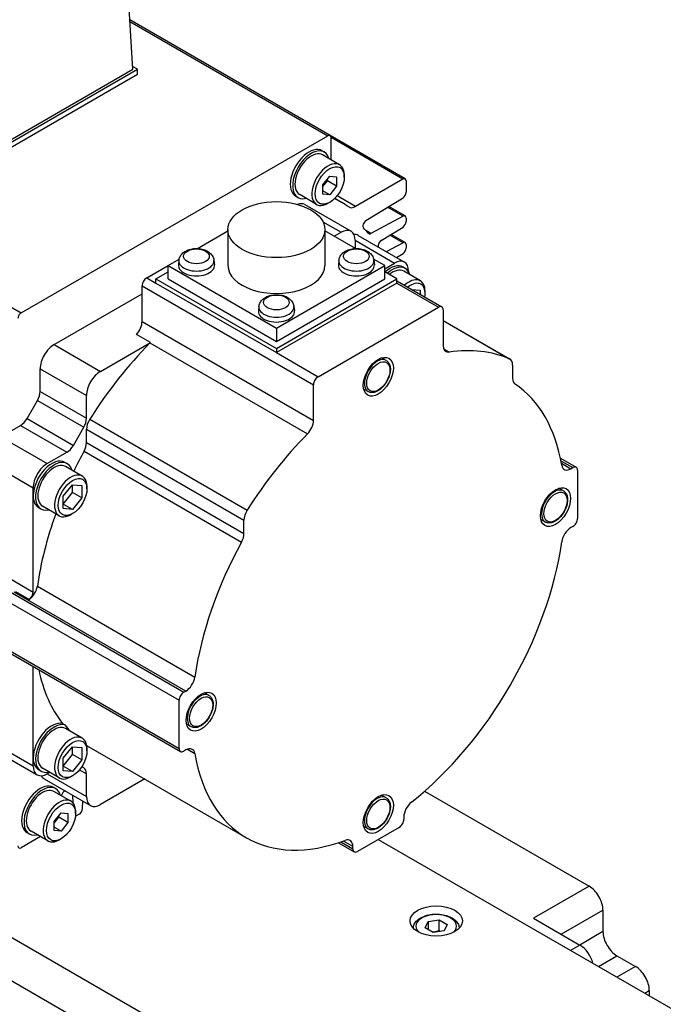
# Model space of a CAD drawing. Extents: x 46595 to 48279, y -9647 to -8459.
# Tile 15 of 24: x 47787 to 47836, y -8688 to -8613. Entities that reach past the tile are written whole.
import ezdxf

# ---------------------------------------------------------------- set-up
doc = ezdxf.new("R2010")
doc.units = 0
doc.header["$LTSCALE"] = 25.4
doc.layers.get('0').update_dxf_attribs({"linetype": 'CONTINUOUS'})

msp = doc.modelspace()

# ---------------------------------------------------------------- linework, layer by layer
for p, q in [((47795.7663762, -8616.7698333), (47794.9625704, -8603.4803923)), ((47733.6819085, -8604.4410191), (47787.2452472, -8635.3658271)), ((47810.8254219, -8621.8350089), (47795.5389248, -8613.0093456)), ((47795.5462993, -8613.1312687), (47810.6514657, -8621.8522406)), ((47779.1493668, -8626.5677922), (47796.1199296, -8616.7698333)), ((47779.1493668, -8626.3636681), (47795.7663762, -8616.7698333)), ((47796.1199296, -8616.7698333), (47795.7535831, -8616.558323)), ((47796.1199296, -8617.1780815), (47796.1199296, -8616.7698333)), ((47796.1199296, -8617.1780815), (47779.1493668, -8626.9760405)), ((47787.2452472, -8635.3658271), (47810.6514657, -8621.8522406)), ((47816.5539709, -8625.1423882), (47810.8254219, -8621.8350089)), ((47810.897477, -8623.6891766), (47810.897477, -8621.9942753)), ((47816.3800147, -8625.1596199), (47810.897477, -8621.9942753)), ((47810.3781817, -8623.1006862), (47810.201405, -8622.9986241)), ((47811.5436516, -8624.0622457), (47810.2531817, -8623.3171925)), ((47810.2620652, -8625.6018664), (47810.7923953, -8624.9421268)), ((47810.2620652, -8625.7281789), (47810.6156186, -8625.2883525)), ((47810.6156186, -8625.2883525), (47810.6156186, -8625.16204)), ((47811.3227254, -8625.6966007), (47810.6156186, -8625.2883525)), ((47810.7923953, -8624.9421268), (47811.3227254, -8624.989494)), ((47811.3227254, -8624.989494), (47811.3227254, -8625.6966007)), ((47811.9060885, -8625.0062425), (47811.9060885, -8624.8633556)), ((47816.3800147, -8625.1596199), (47812.7619224, -8627.2485264)), ((47816.626026, -8625.3016546), (47816.626026, -8626.1636095)), ((47810.2620652, -8626.3089732), (47810.2620652, -8625.6018664)), ((47810.7923953, -8626.3563404), (47810.2620652, -8626.0501541)), ((47811.3227254, -8625.6966007), (47810.7923953, -8626.3563404)), ((47808.3781817, -8626.5647878), (47808.201405, -8626.4627257)), ((47809.7936516, -8627.0933346), (47808.5031817, -8626.3482814)), ((47810.7923953, -8626.3563404), (47810.2620652, -8626.3089732)), ((47811.6968654, -8626.9403831), (47811.1730738, -8626.637972)), ((47812.7619224, -8627.2485264), (47811.3539081, -8626.4356089)), ((47813.5616847, -8628.3306939), (47816.3886003, -8626.5845836)), ((47808.8907449, -8627.1058714), (47812.4262788, -8629.1471129)), ((47810.7923953, -8626.9352157), (47810.6686516, -8627.0066591)), ((47816.3886003, -8627.9857831), (47815.2160716, -8627.3088233)), ((47816.5539709, -8627.9733353), (47815.3063832, -8627.2530402)), ((47816.3886003, -8627.9857831), (47813.9280132, -8629.3071854)), ((47816.626026, -8628.1326017), (47816.626026, -8628.3955832)), ((47803.0265313, -8629.017282), (47803.0265313, -8631.7525455)), ((47810.2751283, -8628.4124515), (47811.6762788, -8629.2214061)), ((47810.4265313, -8629.017282), (47810.4265313, -8631.7525455)), ((47814.7336531, -8629.8387741), (47816.3886003, -8628.8165573)), ((47800.6945219, -8630.4586228), (47803.0265313, -8629.1122365)), ((47812.7585407, -8630.4586228), (47810.4265313, -8629.1122365)), ((47811.1459487, -8629.5275923), (47811.6762788, -8629.2214061)), ((47812.736939, -8629.8337785), (47815.7421428, -8631.5688338)), ((47812.736939, -8629.8337785), (47812.736939, -8630.446151)), ((47812.9566089, -8629.4532991), (47816.4921428, -8631.4945405)), ((47813.9280132, -8629.3071854), (47813.5570743, -8629.0930238)), ((47816.3886003, -8630.0148501), (47815.3858646, -8629.4359204)), ((47816.5539709, -8630.0024023), (47815.4761763, -8629.3801373)), ((47816.3886003, -8630.0148501), (47815.1144269, -8630.6991159)), ((47816.626026, -8630.1616687), (47816.626026, -8630.4246503)), ((47798.453382, -8631.7525455), (47799.3057758, -8631.2604157)), ((47814.9996807, -8631.7525455), (47814.1472868, -8631.2604157)), ((47815.8956093, -8631.1501318), (47816.3886003, -8630.8456244)), ((47796.8270364, -8632.6915166), (47798.453382, -8631.7525455)), ((47798.453382, -8632.7731662), (47798.453382, -8631.7525455)), ((47798.453382, -8631.7525455), (47806.7265313, -8636.5290505)), ((47799.2888248, -8631.3588704), (47799.2518335, -8631.7034345)), ((47801.9595748, -8631.3588704), (47801.9965661, -8631.7034345)), ((47806.7265313, -8636.5290505), (47814.9996807, -8631.7525455)), ((47811.4934879, -8631.3588704), (47811.4564965, -8631.7034345)), ((47814.1642378, -8631.3588704), (47814.2012292, -8631.7034345)), ((47814.9996807, -8631.9974945), (47815.7421428, -8631.5688338)), ((47814.9996807, -8632.7731662), (47814.9996807, -8631.7525455)), ((47816.5653661, -8631.9800865), (47816.3885894, -8631.8780244)), ((47796.8270364, -8632.6915166), (47797.5341432, -8633.0997649)), ((47797.5341432, -8632.7731662), (47798.453382, -8632.2424435)), ((47797.5341432, -8633.0997649), (47797.5341432, -8632.7731662)), ((47797.5341432, -8632.7731662), (47806.7265313, -8638.080394)), ((47798.453382, -8632.7731662), (47806.7265313, -8637.5496712)), ((47806.7265313, -8638.080394), (47815.9189195, -8632.7731662)), ((47806.7265313, -8637.5496712), (47814.9996807, -8632.7731662)), ((47815.9189195, -8632.7731662), (47814.9996807, -8632.2424435)), ((47815.9189195, -8633.0997649), (47815.9189195, -8632.7731662)), ((47817.7131583, -8632.9314398), (47816.4403661, -8632.1965928)), ((47816.8028029, -8632.1812062), (47816.8028029, -8632.2071334)), ((47796.473483, -8636.0281898), (47796.473483, -8633.303889)), ((47796.473483, -8633.303889), (47809.5549584, -8640.8564824)), ((47797.5341432, -8633.0997649), (47806.7265313, -8638.4069926)), ((47815.9189195, -8633.0997649), (47806.7265313, -8638.4069926)), ((47815.9189195, -8632.9306629), (47819.3509, -8634.9121178)), ((47815.9189195, -8633.0997649), (47819.1009, -8634.9368822)), ((47789.7559686, -8637.7946202), (47796.473483, -8633.9162615)), ((47817.067257, -8633.5936559), (47817.6866864, -8633.6489811)), ((47817.6866864, -8633.6489811), (47817.6866864, -8633.9512836)), ((47818.0755952, -8633.895849), (47818.0755952, -8633.7325497)), ((47805.3911563, -8634.8820531), (47805.354165, -8635.2266172)), ((47808.0619063, -8634.8820531), (47808.0988976, -8635.2266172)), ((47809.9085118, -8640.24411), (47819.1009, -8634.9368822)), ((47819.4544534, -8635.1410063), (47819.4544534, -8637.8653071)), ((47796.473483, -8636.0281898), (47809.5549584, -8643.5807832)), ((47806.7265313, -8636.5290505), (47806.7265313, -8637.5496712)), ((47819.4544534, -8635.9516399), (47824.5506475, -8638.8939289)), ((47819.4544534, -8635.9546164), (47824.513481, -8638.8754473)), ((47797.1148313, -8637.6284617), (47796.0541712, -8637.0160893)), ((47789.7559686, -8637.7946202), (47793.2915025, -8639.8358617)), ((47793.2915025, -8639.8358617), (47797.1148313, -8637.6284617)), ((47797.0770631, -8637.6682085), (47809.0978784, -8644.6084294)), ((47806.7265313, -8638.080394), (47806.7265313, -8638.4069926)), ((47806.7265313, -8638.4069926), (47809.9085118, -8640.24411)), ((47815.1038176, -8639.002294), (47814.7591932, -8638.803325)), ((47819.5001324, -8638.1276403), (47819.9115334, -8638.3651628)), ((47824.7577542, -8639.351706), (47824.7577542, -8640.3639354)), ((47788.6953084, -8641.3674349), (47788.6953084, -8639.6317375)), ((47788.6953084, -8639.6317375), (47792.2308423, -8641.672979)), ((47809.5549584, -8643.5807832), (47809.5549584, -8640.8564824)), ((47788.6953084, -8641.3674349), (47792.2308423, -8643.4086763)), ((47792.2308423, -8643.4086763), (47792.2308423, -8641.672979)), ((47813.7288176, -8641.3838638), (47813.3841932, -8641.1848949)), ((47787.6932626, -8643.4412331), (47788.4882016, -8642.0643583)), ((47788.4882016, -8642.0643583), (47792.0237355, -8644.1055998)), ((47785.6901046, -8644.8369032), (47787.1932626, -8643.9690545)), ((47787.1932626, -8643.9690545), (47790.7287965, -8646.010296)), ((47787.6932626, -8643.4412331), (47791.2287965, -8645.4824745)), ((47791.2287965, -8645.4824745), (47792.0237355, -8644.1055998)), ((47792.4751155, -8643.4923643), (47804.4959308, -8650.4325853)), ((47785.6901046, -8644.8369032), (47789.2256385, -8646.8781447)), ((47792.2308423, -8644.2506855), (47804.2516576, -8651.1909064)), ((47792.2308423, -8645.2629149), (47792.2308423, -8644.2506855)), ((47792.2308423, -8645.2629149), (47804.2516576, -8652.2031358)), ((47789.2256385, -8646.8781447), (47790.7287965, -8646.010296)), ((47792.0425596, -8645.926383), (47804.0633749, -8652.8666039)), ((47854.6330157, -8722.4040784), (47723.8182612, -8646.8781447)), ((47790.7559686, -8646.8811491), (47790.5791919, -8646.779087)), ((47791.9037608, -8647.8325024), (47790.6309686, -8647.0976555)), ((47828.4072283, -8646.4686399), (47829.6039483, -8647.1595665)), ((47828.446515, -8646.660424), (47829.3539483, -8647.1843309)), ((47828.4831822, -8646.85347), (47829.2050992, -8647.270269)), ((47785.6361239, -8647.2552272), (47788.1649783, -8648.715262)), ((47829.2050992, -8647.270269), (47829.3539483, -8647.1843309)), ((47829.7075017, -8647.388455), (47829.7075017, -8651.0626897)), ((47790.4630753, -8649.3665403), (47791.1701821, -8648.4868874)), ((47791.1701821, -8649.0846044), (47791.1701821, -8648.4868874)), ((47791.1701821, -8648.4868874), (47791.8772889, -8648.5500437)), ((47791.8772889, -8648.5500437), (47791.8772889, -8649.4928527)), ((47788.1649783, -8649.3276344), (47788.1649783, -8648.715262)), ((47788.1649783, -8656.6761036), (47788.1649783, -8649.3276344)), ((47790.4630753, -8649.9642572), (47791.1701821, -8649.0846044)), ((47790.4630753, -8650.3093493), (47790.4630753, -8649.3665403)), ((47791.8772889, -8649.4928527), (47791.1701821, -8649.0846044)), ((47792.2661976, -8648.7969116), (47792.2661976, -8648.6336123)), ((47828.6272347, -8648.9533461), (47828.2826104, -8648.7543771)), ((47791.1701821, -8650.3725055), (47790.4630753, -8649.9642572)), ((47791.8772889, -8649.4928527), (47791.1701821, -8650.3725055)), ((47723.8182612, -8650.144131), (47854.6330157, -8725.6700647)), ((47788.7559686, -8650.3452507), (47788.5791919, -8650.2431886)), ((47790.1537608, -8650.8635913), (47788.8809686, -8650.1287444)), ((47791.1701821, -8650.3725055), (47790.4630753, -8650.3093493)), ((47791.1701821, -8650.6952662), (47791.0287608, -8650.7769158)), ((47804.2516576, -8652.2031358), (47804.2516576, -8651.1909064)), ((47827.2522347, -8651.3349159), (47826.9076104, -8651.135947)), ((47829.3539483, -8651.6750621), (47829.2050992, -8651.7610002)), ((47784.6294444, -8654.6348622), (47788.1649783, -8656.6761036)), ((47784.0991143, -8655.3492967), (47799.6554635, -8664.3307591)), ((47783.7455609, -8655.9616691), (47799.3019101, -8664.9431315)), ((47799.8043126, -8664.244821), (47786.7228372, -8656.6922276)), ((47786.8176679, -8656.6301011), (47787.878328, -8657.2424736)), ((47788.479374, -8656.2312792), (47800.5001892, -8663.1715001)), ((47783.7455609, -8659.6359038), (47799.3019101, -8668.6173661)), ((47783.8491143, -8659.8647923), (47799.4054635, -8668.8462547)), ((47788.1649783, -8669.3318006), (47788.1649783, -8662.3565575)), ((47799.6554635, -8664.3307591), (47799.8043126, -8664.244821)), ((47801.5804004, -8664.5688432), (47801.235776, -8664.3698742)), ((47799.3019101, -8668.6173661), (47799.3019101, -8664.9431315)), ((47790.394012, -8666.7101674), (47790.5707887, -8666.8122295)), ((47791.9037608, -8667.8366686), (47790.6309686, -8667.1018217)), ((47800.2054004, -8666.950413), (47799.860776, -8666.7514441)), ((47784.6294444, -8667.9029316), (47788.1649783, -8669.9441731)), ((47784.9401046, -8668.5895973), (47788.4756385, -8670.6308388)), ((47790.4630753, -8669.3707065), (47791.1701821, -8668.4910537)), ((47791.1701821, -8669.0887707), (47791.1701821, -8668.4910537)), ((47791.1701821, -8668.4910537), (47791.8772889, -8668.5542099)), ((47791.8772889, -8668.5542099), (47791.8772889, -8669.497019)), ((47792.2661976, -8668.8010779), (47792.2661976, -8668.6377786)), ((47792.4213906, -8668.4914509), (47804.4422059, -8675.4316718)), ((47799.8043126, -8668.7355522), (47799.6554635, -8668.8214903)), ((47799.9298345, -8668.6760496), (47800.5001892, -8669.005344)), ((47788.1649783, -8669.9441731), (47788.1649783, -8669.3318006)), ((47790.4630753, -8669.9684235), (47791.1701821, -8669.0887707)), ((47790.4630753, -8670.3135155), (47790.4630753, -8669.3707065)), ((47791.8772889, -8669.497019), (47791.1701821, -8669.0887707)), ((47791.8772889, -8669.497019), (47791.1701821, -8670.3766718)), ((47788.7559686, -8670.3494169), (47788.5791919, -8670.2473549)), ((47790.1537608, -8670.8677575), (47788.8809686, -8670.1329106)), ((47791.1701821, -8670.3766718), (47790.4630753, -8669.9684235)), ((47791.1701821, -8670.3766718), (47790.4630753, -8670.3135155)), ((47791.6924023, -8670.2450349), (47792.2308423, -8670.5559034)), ((47792.0237355, -8670.0981263), (47791.8673713, -8670.0078493)), ((47789.0059686, -8670.937025), (47792.5415025, -8672.9782664)), ((47789.4201821, -8670.4442257), (47789.2256385, -8670.5565455)), ((47789.2256385, -8670.5565455), (47792.2308423, -8672.2916008)), ((47791.1701821, -8670.6994324), (47791.0287608, -8670.7810821)), ((47792.2308423, -8672.2916008), (47792.2308423, -8670.5559034)), ((47796.6778029, -8670.9488917), (47793.2915025, -8672.9039732)), ((47789.8720851, -8671.6822327), (47789.6953084, -8671.5801707)), ((47791.037555, -8672.6437922), (47789.7470851, -8671.8987391)), ((47818.0368569, -8671.8813994), (47830.5913852, -8679.1297596)), ((47790.3230018, -8672.2312448), (47790.3337412, -8672.1909733)), ((47791.1637863, -8672.1828416), (47791.181562, -8672.7603548)), ((47791.9277531, -8673.2130546), (47791.9449687, -8672.6338575)), ((47815.1038176, -8672.3765917), (47814.7591932, -8672.1776228)), ((47789.7559686, -8674.183413), (47790.2862986, -8673.5236734)), ((47789.7559686, -8674.3097254), (47790.109522, -8673.869899)), ((47790.109522, -8673.869899), (47790.109522, -8673.7435866)), ((47790.8166287, -8674.2781473), (47790.109522, -8673.869899)), ((47790.2862986, -8673.5236734), (47790.8166287, -8673.5710405)), ((47790.8166287, -8673.5710405), (47790.8166287, -8674.2781473)), ((47791.3999918, -8673.5877891), (47791.3999918, -8673.4449022)), ((47791.6818916, -8673.6291583), (47791.4541429, -8673.7606491)), ((47816.4492496, -8673.8547798), (47816.4492496, -8674.026656)), ((47789.7559686, -8674.8905197), (47789.7559686, -8674.183413)), ((47790.2862986, -8674.9378869), (47789.7559686, -8674.6317007)), ((47790.2862986, -8674.9378869), (47789.7559686, -8674.8905197)), ((47790.8166287, -8674.2781473), (47790.2862986, -8674.9378869)), ((47816.0956962, -8674.6390284), (47812.9137156, -8676.4761457)), ((47813.7288176, -8674.7581616), (47813.3841932, -8674.5591926)), ((47788.7130753, -8675.3432052), (47787.2452472, -8676.1906562)), ((47787.8720851, -8675.1463344), (47787.6953084, -8675.0442723)), ((47789.287555, -8675.6748811), (47787.9970851, -8674.929828)), ((47790.2862986, -8675.5167622), (47790.162555, -8675.5882057)), ((47814.5047059, -8675.5575871), (47870.931827, -8708.1358007)), ((47811.4669956, -8675.8099835), (47812.6637156, -8676.5009101)), ((47811.6527289, -8675.7481147), (47812.5601623, -8676.2720216)), ((47812.5601623, -8676.1001454), (47811.8382453, -8675.6833465)), ((47812.5601623, -8676.2720216), (47812.5601623, -8676.1001454)), ((47830.5913852, -8679.1297596), (47826.3487445, -8681.5792494)), ((47826.3487445, -8681.5792494), (47829.8842784, -8683.6204908)), ((47828.4700648, -8682.8039942), (47831.6520453, -8680.9668769)), ((47831.6520453, -8680.9668769), (47831.6520453, -8682.5998701)), ((47818.087607, -8682.3210313), (47818.3117509, -8681.8380684)), ((47818.6999794, -8682.6745847), (47818.087607, -8682.3210313)), ((47818.3117509, -8681.8380684), (47819.1482672, -8681.7086589)), ((47818.3117509, -8681.8380684), (47818.3117509, -8682.4504408)), ((47819.1482672, -8682.5251555), (47819.1482672, -8681.7086589)), ((47819.1482672, -8681.7086589), (47819.7606396, -8682.0622123)), ((47819.7606396, -8682.0622123), (47819.5364957, -8682.5451752)), ((47819.5364957, -8682.5451752), (47818.6999794, -8682.6745847)), ((47831.6520453, -8682.5998701), (47829.8842784, -8683.6204908)), ((47829.8842784, -8683.6204908), (47829.1771716, -8684.0287391)), ((47831.298492, -8685.253484), (47832.7127055, -8684.4369874)), ((47832.7127055, -8684.4369874), (47834.1269191, -8685.253484)), ((47834.1269191, -8685.253484), (47832.7127055, -8686.0699806)), ((47834.8340259, -8687.2947254), (47835.1875793, -8687.0906013)), ((47835.1875793, -8687.0906013), (47835.1875793, -8687.4988496))]:
    msp.add_line(p, q)
for centre, major_axis, start_param, end_param in [((47810.6514657, -8622.13631), (0.1739563, 0.3013011), 5.4977871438, 7.0685834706), ((47809.201405, -8624.7306749), (-1, -1.7320508), 3.1415926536, 6.2831853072), ((47809.3781817, -8624.832737), (-1, -1.7320508), 2.6362321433, 6.7885458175), ((47809.3781817, -8624.832737), (-0.875, -1.5155445), 3.1415926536, 6.2831853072), ((47810.6686516, -8625.5777901), (-0.875, -1.5155445), 2.3561944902, 7.0685834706), ((47816.3800147, -8625.4436892), (0.1739563, 0.3013011), 5.4977871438, 7.0685834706), ((47798.9483564, -8649.0214484), (12.7485089, 22.0810652), 6.2393241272, 6.3246937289), ((47816.3800147, -8626.3056442), (0.1739563, 0.3013011), 3.9618973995, 5.4977871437), ((47808.1407449, -8628.4049095), (0.75, 1.2990381), 0, 0.6083099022), ((47812.7619224, -8626.4368996), (-0.4970179, -0.8608602), 6.2393244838, 7.0685834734), ((47813.5702704, -8628.6096333), (-0.1739563, -0.3013011), 3.9618973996, 6.1144940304), ((47816.3800147, -8628.2746363), (0.1739563, 0.3013011), 5.4977871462, 7.0336768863), ((47811.6762788, -8630.446151), (0.75, 1.2990381), 5.4977871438, 7.0685834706), ((47798.9483564, -8649.0214484), (12.5, 21.6506351), 6.0782193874, 6.1144940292), ((47816.3800147, -8628.5376179), (0.1739563, 0.3013011), 3.9618973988, 5.4977871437), ((47812.2066089, -8630.7523372), (0.75, 1.2990381), 0, 0.3613671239), ((47813.9365988, -8629.0183321), (-0.1739563, -0.3013011), 6.0782193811, 7.0336768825), ((47814.7422387, -8630.1177135), (0.1739563, 0.3013011), 0.8203047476, 2.7197645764), ((47816.3800147, -8630.3037034), (0.1739563, 0.3013011), 5.4977871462, 7.0336768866), ((47816.3800147, -8630.566685), (0.1739563, 0.3013011), 3.9618973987, 5.4977871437), ((47800.6241998, -8631.7525455), (1.375, 0), 3.079689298, 6.3450886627), ((47800.6241998, -8631.4066576), (1.3379377, 0), 3.079689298, 6.3450886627), ((47806.7265313, -8631.7525455), (3.7, 0), 3.1415926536, 6.2831853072), ((47812.8288628, -8631.7525455), (1.375, 0), 3.079689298, 6.3450886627), ((47812.8288628, -8631.4066576), (1.3379377, 0), 3.079689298, 6.3450886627), ((47815.3885894, -8633.6100752), (1, 1.7320508), 0, 1.0529905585), ((47815.5653661, -8633.7121373), (1, 1.7320508), 5.7778247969, 7.3361758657), ((47815.5653661, -8633.7121373), (0.875, 1.5155445), 0, 0.9695321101), ((47815.7421428, -8632.7935787), (0.75, 1.2990381), 5.4977871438, 7.0685834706), ((47796.8270364, -8633.0997649), (0.25, 0.4330127), 0.7853981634, 2.3561944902), ((47816.8381583, -8634.4469842), (0.875, 1.5155445), 5.4977871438, 7.3444770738), ((47816.9795796, -8634.5286339), (0.775, 1.3423394), 5.2955671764, 7.2708034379), ((47806.7265313, -8634.9298404), (1.3379377, 0), 3.079689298, 6.3450886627), ((47819.1009, -8635.3451305), (0.25, 0.4330127), 5.4977871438, 7.0685834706), ((47787.2452472, -8635.6498965), (-0.1739563, -0.3013011), 3.9269908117, 5.4977871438), ((47806.7265313, -8635.2757283), (1.375, 0), 3.079689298, 6.3450886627), ((47795.7663762, -8636.4364381), (0.5, 0.8660254), 4.3461619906, 5.4977871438), ((47789.7559686, -8639.0193651), (0.75, 1.2990381), 0.7853981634, 2.3561944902), ((47802.4838906, -8651.0626897), (10.8125, 18.7277994), 1.146805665, 1.4989793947), ((47796.8270364, -8637.0488105), (0.5, 0.8660254), 4.2883983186, 4.3461619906), ((47820.1615602, -8637.4570588), (-0.5, -0.8660254), 5.4977871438, 6.7071759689), ((47814.4163176, -8640.1930789), (-0.6875, -1.1907849), 3.1415926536, 6.2831853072), ((47814.5047059, -8658.0029106), (10.8125, 18.7277994), 0.0718169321, 0.4239906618), ((47824.0506475, -8639.7599543), (0.5, 0.8660254), 5.4977871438, 6.3550022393), ((47793.2915025, -8641.0606065), (0.75, 1.2990381), 0.7853981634, 2.3561944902), ((47809.9085118, -8640.6523582), (0.25, 0.4330127), 0.7853981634, 2.3561944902), ((47825.464861, -8639.9556871), (-0.5, -0.8660254), 5.4977871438, 6.2447910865), ((47814.5047059, -8658.0029106), (10.0625, 17.4287613), 5.6762477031, 6.2447910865), ((47787.9882016, -8641.7756832), (0.5, 0.8660254), 4.7123889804, 5.4977871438), ((47787.1932626, -8643.152558), (0.5, 0.8660254), 3.926990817, 4.7123889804), ((47791.5237355, -8643.8169246), (0.5, 0.8660254), 4.7123889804, 5.4977871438), ((47792.9379491, -8643.8424372), (0.5, 0.8660254), 1.4989793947, 2.3561944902), ((47808.8478517, -8643.9890315), (0.5, 0.8660254), 4.2883983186, 5.4977871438), ((47814.5047059, -8658.0029106), (10.8125, 18.7277994), 1.146805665, 1.4989793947), ((47790.7287965, -8645.1937994), (0.5, 0.8660254), 3.926990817, 4.7123889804), ((47791.5237355, -8645.6711632), (0.5, 0.8660254), 4.750783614, 5.4977871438), ((47802.4838906, -8651.0626897), (10.0625, 17.4287613), 1.609190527, 1.6949731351), ((47789.5791919, -8648.5111378), (1, 1.7320508), 0, 2.3561944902), ((47789.2256385, -8648.1028895), (0.75, 1.2990381), 0.7853981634, 2.3561944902), ((47789.7559686, -8648.6131999), (-1, -1.7320508), 2.6362321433, 6.7885458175), ((47789.7559686, -8648.6131999), (-0.875, -1.5155445), 3.1415926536, 6.2831853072), ((47829.2050992, -8646.4537724), (-0.5, -0.8660254), 5.6762477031, 7.0685834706), ((47791.0287608, -8649.3480468), (-0.875, -1.5155445), 2.3561944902, 7.0685834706), ((47829.3539483, -8647.5925792), (0.25, 0.4330127), 5.4977871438, 7.0685834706), ((47789.5791919, -8648.5111378), (-1, -1.7320508), 5.4977871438, 6.2831853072), ((47827.9397347, -8650.144131), (-0.6875, -1.1907849), 3.1415926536, 6.2831853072), ((47802.4838906, -8651.0626897), (10.0625, 17.4287613), 1.8731531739, 2.1777339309), ((47804.9587644, -8650.7826581), (0.5, 0.8660254), 1.4989793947, 2.3561944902), ((47829.3539483, -8651.2668138), (-0.25, -0.4330127), 0.7853981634, 2.3561944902), ((47803.5445508, -8652.6113841), (0.5, 0.8660254), 4.750783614, 5.4977871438), ((47829.2050992, -8652.5774968), (-0.5, -0.8660254), 3.926990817, 5.3193265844), ((47814.5047059, -8658.0029106), (10.0625, 17.4287613), 1.609190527, 2.1777339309), ((47814.5047059, -8658.0029106), (-10.0625, -17.4287613), 0.9638587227, 2.1777339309), ((47787.7834973, -8656.4881035), (0.5, 0.8660254), 4.0615069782, 5.3193265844), ((47787.8114249, -8656.8802278), (0.25, 0.4330127), 4.1173693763, 5.4977871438), ((47802.4838906, -8651.0626897), (-10.0625, -17.4287613), 5.7129068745, 6.0534069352), ((47799.8043126, -8663.4283244), (0.5, 0.8660254), 3.926990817, 5.3193265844), ((47799.6554635, -8664.7390074), (0.25, 0.4330127), 0.7853981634, 2.3561944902), ((47800.8929004, -8665.7596281), (-0.6875, -1.1907849), 3.1415926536, 6.2831853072), ((47789.5791919, -8668.5153041), (1, 1.7320508), 0.171369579, 2.3561944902), ((47789.7559686, -8668.6173661), (-1, -1.7320508), 3.3129622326, 6.7885458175), ((47789.7559686, -8668.6173661), (-0.875, -1.5155445), 3.1415926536, 6.2831853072), ((47802.6606673, -8651.1647517), (-10.0625, -17.4287613), 6.0534069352, 6.1079386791), ((47791.0287608, -8669.3522131), (-0.875, -1.5155445), 2.3561944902, 7.0685834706), ((47802.4838906, -8651.0626897), (-10.0625, -17.4287613), 6.2654842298, 6.2831853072), ((47799.6554635, -8668.413242), (-0.25, -0.4330127), 5.4977871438, 7.0685834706), ((47799.8043126, -8669.5520488), (0.5, 0.8660254), 5.6762477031, 7.0685834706), ((47789.5791919, -8668.5153041), (-1, -1.7320508), 5.4977871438, 6.2831853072), ((47814.5047059, -8658.0029106), (-10.0625, -17.4287613), 5.6762477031, 6.8901229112), ((47789.2256385, -8669.3318006), (-0.75, -1.2990381), 5.4977871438, 7.0685834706), ((47791.5237355, -8670.9641517), (0.5, 0.8660254), 5.4977871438, 6.2831853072), ((47789.7559686, -8669.6379869), (-0.75, -1.2990381), 5.9218181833, 6.2831853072), ((47788.6953084, -8673.3122215), (-1, -1.7320508), 3.1415926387, 6.2831853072), ((47788.8720851, -8673.4142836), (-1, -1.7320508), 2.6362321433, 6.7885458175), ((47788.8720851, -8673.4142836), (-0.875, -1.5155445), 3.1415926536, 6.2831853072), ((47790.5649162, -8672.1546618), (0.1739563, 0.3013011), 0.6591443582, 2.0071286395), ((47790.162555, -8674.1593367), (-0.875, -1.5155445), 2.3561944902, 7.0685834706), ((47793.2915025, -8671.6792283), (-0.75, -1.2990381), 5.4977871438, 7.0685834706), ((47814.4163176, -8673.5673767), (-0.6875, -1.1907849), 3.1415926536, 6.2831853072), ((47791.6818916, -8673.3450889), (0.1739563, 0.3013011), 3.9269908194, 5.4628805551), ((47817.1563563, -8673.4465315), (-0.5, -0.8660254), 4.1054513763, 5.4977871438), ((47791.4541429, -8673.4765797), (0.1739563, 0.3013011), 3.6519076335, 3.9269908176), ((47816.0956962, -8674.2307801), (-0.25, -0.4330127), 0.7853981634, 2.3561944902), ((47811.8530555, -8676.5083937), (0.5, 0.8660254), 5.4977871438, 6.8901229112), ((47787.2452472, -8675.9065868), (-0.1739563, -0.3013011), 5.4977871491, 7.0685834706), ((47812.9137156, -8676.0678974), (-0.25, -0.4330127), 5.4977871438, 7.0685834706), ((47830.5913852, -8680.3545045), (-0.75, 1.2990381), 3.926990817, 5.4977871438), ((47818.9241233, -8682.1916218), (-1.55, 0), 2.617211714, 6.8075662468), ((47832.7127055, -8683.2122425), (-0.75, 1.2990381), 0.7853981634, 2.3561944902), ((47829.8842784, -8684.8452357), (-0.75, 1.2990381), 4.2668277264, 5.4977871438), ((47834.1269191, -8686.4782288), (-0.75, 1.2990381), 3.926990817, 5.4977871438)]:
    msp.add_ellipse(centre, major_axis=major_axis, ratio=0.5773502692, start_param=start_param, end_param=end_param)
for centre, major_axis in [((47810.7923953, -8625.6492336), (0.7875, 1.36399)), ((47806.7265313, -8629.017282), (3.7, 0)), ((47800.6241998, -8631.0503141), (0.9798137, 0)), ((47812.8288628, -8631.0503141), (0.9798136, 0)), ((47806.7265313, -8634.5734968), (0.9798136, 0)), ((47814.5047059, -8640.24411), (0.8125, 1.4072913)), ((47814.5047059, -8640.24411), (0.625, 1.0825318)), ((47791.1701821, -8649.4296965), (0.775, 1.3423394)), ((47828.0281231, -8650.195162), (0.8125, 1.4072913)), ((47828.0281231, -8650.195162), (0.625, 1.0825318)), ((47800.9812887, -8665.8106591), (0.8125, 1.4072913)), ((47800.9812887, -8665.8106591), (0.625, 1.0825318)), ((47791.1701821, -8669.4338627), (0.775, 1.3423394)), ((47790.2862986, -8674.2307801), (0.7875, 1.36399)), ((47814.5047059, -8673.6184077), (0.8125, 1.4072913)), ((47814.5047059, -8673.6184077), (0.625, 1.0825318)), ((47818.9241233, -8681.7833735), (-2, 0))]:
    msp.add_ellipse(centre, major_axis=major_axis, ratio=0.5773502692)
for points, knots in [([(47799.2888248, -8631.3588704), (47799.2988274, -8631.2656995), (47799.3258312, -8631.1759896), (47799.4081296, -8631.0047918), (47799.4661453, -8630.9259643), (47799.6136608, -8630.7731595), (47799.7074405, -8630.7058389), (47799.9290295, -8630.5846448), (47800.060315, -8630.537364), (47800.3365327, -8630.4729813), (47800.4818634, -8630.4571356), (47800.7708186, -8630.4575799), (47800.9143506, -8630.4734922), (47801.1931245, -8630.5386079), (47801.3283553, -8630.587907), (47801.575092, -8630.7262671), (47801.6885158, -8630.8141384), (47801.8508702, -8631.020186), (47801.9082326, -8631.1265355), (47801.9485124, -8631.2826839), (47801.9554582, -8631.320526), (47801.9595748, -8631.3588704)], [5.5596904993, 5.5596904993, 5.5596904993, 5.5596904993, 5.7685173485, 5.7685173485, 6.0062678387, 6.0062678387, 6.3102343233, 6.3102343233, 6.6848757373, 6.6848757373, 7.0712463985, 7.0712463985, 7.453023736, 7.453023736, 7.8394058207, 7.8394058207, 8.2124410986, 8.2124410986, 8.4915340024, 8.4915340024, 8.5774764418, 8.5774764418, 8.5774764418, 8.5774764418]), ([(47811.4934879, -8631.3588704), (47811.5034904, -8631.2656995), (47811.5304942, -8631.1759896), (47811.6127926, -8631.0047918), (47811.6708083, -8630.9259643), (47811.8183238, -8630.7731595), (47811.9121035, -8630.7058389), (47812.1336925, -8630.5846448), (47812.264978, -8630.537364), (47812.5411957, -8630.4729813), (47812.6865265, -8630.4571356), (47812.9754816, -8630.4575799), (47813.1190136, -8630.4734922), (47813.3977875, -8630.5386079), (47813.5330184, -8630.587907), (47813.7797551, -8630.7262671), (47813.8931788, -8630.8141384), (47814.0555333, -8631.020186), (47814.1128956, -8631.1265355), (47814.1531755, -8631.2826839), (47814.1601213, -8631.320526), (47814.1642378, -8631.3588704)], [5.5596904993, 5.5596904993, 5.5596904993, 5.5596904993, 5.7685173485, 5.7685173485, 6.0062678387, 6.0062678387, 6.3102343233, 6.3102343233, 6.6848757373, 6.6848757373, 7.0712463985, 7.0712463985, 7.453023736, 7.453023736, 7.8394058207, 7.8394058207, 8.2124410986, 8.2124410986, 8.4915340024, 8.4915340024, 8.5774764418, 8.5774764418, 8.5774764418, 8.5774764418]), ([(47805.3911563, -8634.8820531), (47805.4011589, -8634.7888822), (47805.4281627, -8634.6991724), (47805.5104611, -8634.5279745), (47805.5684768, -8634.449147), (47805.7159923, -8634.2963423), (47805.809772, -8634.2290216), (47806.031361, -8634.1078275), (47806.1626465, -8634.0605467), (47806.4388642, -8633.996164), (47806.584195, -8633.9803184), (47806.8731501, -8633.9807626), (47807.0166821, -8633.9966749), (47807.295456, -8634.0617907), (47807.4306869, -8634.1110897), (47807.6774235, -8634.2494499), (47807.7908473, -8634.3373212), (47807.9532018, -8634.5433688), (47808.0105641, -8634.6497182), (47808.0508439, -8634.8058666), (47808.0577898, -8634.8437087), (47808.0619063, -8634.8820531)], [5.5596904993, 5.5596904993, 5.5596904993, 5.5596904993, 5.7685173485, 5.7685173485, 6.0062678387, 6.0062678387, 6.3102343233, 6.3102343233, 6.6848757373, 6.6848757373, 7.0712463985, 7.0712463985, 7.453023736, 7.453023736, 7.8394058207, 7.8394058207, 8.2124410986, 8.2124410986, 8.4915340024, 8.4915340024, 8.5774764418, 8.5774764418, 8.5774764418, 8.5774764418]), ([(47815.1038176, -8639.002294), (47815.1777545, -8639.0449815), (47815.2410719, -8639.1053761), (47815.3432932, -8639.2561933), (47815.3801531, -8639.3483349), (47815.4256667, -8639.5605846), (47815.4309227, -8639.6829259), (47815.4072344, -8639.94134), (47815.3774395, -8640.0777036), (47815.2867891, -8640.3484979), (47815.2261348, -8640.48288), (47815.0803417, -8640.7372138), (47814.9953246, -8640.8571673), (47814.8083471, -8641.0717617), (47814.7063824, -8641.1662958), (47814.4935548, -8641.3202158), (47814.3826437, -8641.3794353), (47814.1627091, -8641.4523306), (47814.0532798, -8641.4669005), (47813.870823, -8641.4463999), (47813.7957032, -8641.4224803), (47813.7288176, -8641.3838638)], [0.7853981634, 0.7853981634, 0.7853981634, 0.7853981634, 1.0583959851, 1.0583959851, 1.3539316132, 1.3539316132, 1.6820988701, 1.6820988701, 2.0176258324, 2.0176258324, 2.3508391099, 2.3508391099, 2.68280535, 2.68280535, 3.0159364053, 3.0159364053, 3.3514217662, 3.3514217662, 3.68002839, 3.68002839, 3.926990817, 3.926990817, 3.926990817, 3.926990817]), ([(47828.6272347, -8648.9533461), (47828.7011717, -8648.9960336), (47828.764489, -8649.0564281), (47828.8667104, -8649.2072454), (47828.9035703, -8649.299387), (47828.9490839, -8649.5116366), (47828.9543399, -8649.633978), (47828.9306516, -8649.8923921), (47828.9008566, -8650.0287557), (47828.8102063, -8650.29955), (47828.749552, -8650.4339321), (47828.6037589, -8650.6882659), (47828.5187418, -8650.8082193), (47828.3317643, -8651.0228138), (47828.2297996, -8651.1173479), (47828.016972, -8651.2712679), (47827.9060609, -8651.3304873), (47827.6861263, -8651.4033826), (47827.576697, -8651.4179526), (47827.3942402, -8651.397452), (47827.3191204, -8651.3735324), (47827.2522347, -8651.3349159)], [0.7853981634, 0.7853981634, 0.7853981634, 0.7853981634, 1.0583959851, 1.0583959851, 1.3539316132, 1.3539316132, 1.6820988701, 1.6820988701, 2.0176258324, 2.0176258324, 2.3508391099, 2.3508391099, 2.68280535, 2.68280535, 3.0159364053, 3.0159364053, 3.3514217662, 3.3514217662, 3.68002839, 3.68002839, 3.926990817, 3.926990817, 3.926990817, 3.926990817]), ([(47801.5804004, -8664.5688432), (47801.6543373, -8664.6115307), (47801.7176547, -8664.6719252), (47801.8198761, -8664.8227425), (47801.8567359, -8664.9148841), (47801.9022495, -8665.1271337), (47801.9075055, -8665.2494751), (47801.8838172, -8665.5078892), (47801.8540223, -8665.6442528), (47801.7633719, -8665.9150471), (47801.7027176, -8666.0494292), (47801.5569245, -8666.303763), (47801.4719074, -8666.4237164), (47801.28493, -8666.6383109), (47801.1829652, -8666.732845), (47800.9701376, -8666.886765), (47800.8592265, -8666.9459844), (47800.6392919, -8667.0188798), (47800.5298626, -8667.0334497), (47800.3474058, -8667.0129491), (47800.272286, -8666.9890295), (47800.2054004, -8666.950413)], [0.7853981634, 0.7853981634, 0.7853981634, 0.7853981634, 1.0583959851, 1.0583959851, 1.3539316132, 1.3539316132, 1.6820988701, 1.6820988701, 2.0176258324, 2.0176258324, 2.3508391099, 2.3508391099, 2.68280535, 2.68280535, 3.0159364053, 3.0159364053, 3.3514217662, 3.3514217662, 3.68002839, 3.68002839, 3.926990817, 3.926990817, 3.926990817, 3.926990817]), ([(47815.1038176, -8672.3765917), (47815.1777545, -8672.4192792), (47815.2410719, -8672.4796738), (47815.3432932, -8672.6304911), (47815.3801531, -8672.7226326), (47815.4256667, -8672.9348823), (47815.4309227, -8673.0572237), (47815.4072344, -8673.3156378), (47815.3774395, -8673.4520014), (47815.2867891, -8673.7227957), (47815.2261348, -8673.8571777), (47815.0803417, -8674.1115116), (47814.9953246, -8674.231465), (47814.8083471, -8674.4460594), (47814.7063824, -8674.5405936), (47814.4935548, -8674.6945135), (47814.3826437, -8674.753733), (47814.1627091, -8674.8266283), (47814.0532798, -8674.8411982), (47813.870823, -8674.8206977), (47813.7957032, -8674.796778), (47813.7288176, -8674.7581616)], [0.7853981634, 0.7853981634, 0.7853981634, 0.7853981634, 1.0583959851, 1.0583959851, 1.3539316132, 1.3539316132, 1.6820988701, 1.6820988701, 2.0176258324, 2.0176258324, 2.3508391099, 2.3508391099, 2.68280535, 2.68280535, 3.0159364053, 3.0159364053, 3.3514217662, 3.3514217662, 3.68002839, 3.68002839, 3.926990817, 3.926990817, 3.926990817, 3.926990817]), ([(47817.1742309, -8682.3425028), (47817.1760508, -8682.2374858), (47817.2014732, -8682.1332464), (47817.2978113, -8681.9273525), (47817.3736968, -8681.8277638), (47817.5739741, -8681.6399154), (47817.7038397, -8681.5546822), (47818.0014129, -8681.4125771), (47818.1704652, -8681.3568824), (47818.5263368, -8681.281544), (47818.7129635, -8681.2616916), (47819.0861611, -8681.2585738), (47819.2726507, -8681.2751291), (47819.6293575, -8681.3435701), (47819.7994524, -8681.3955439), (47820.1076645, -8681.5329563), (47820.2456357, -8681.6185927), (47820.469608, -8681.8187148), (47820.5573048, -8681.9329197), (47820.6506827, -8682.1496184), (47820.6723393, -8682.2457637), (47820.6740157, -8682.3425028)], [0.7954028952, 0.7954028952, 0.7954028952, 0.7954028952, 1.0492433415, 1.0492433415, 1.3371734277, 1.3371734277, 1.6651252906, 1.6651252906, 2.0047401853, 2.0047401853, 2.3417254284, 2.3417254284, 2.6770391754, 2.6770391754, 3.0137607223, 3.0137607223, 3.3533212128, 3.3533212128, 3.683154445, 3.683154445, 3.9169860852, 3.9169860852, 3.9169860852, 3.9169860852])]:
    msp.add_open_spline(points, degree=3, knots=knots)
for points, weights in [([(47819.1482672, -8682.5251555), (47818.8888617, -8682.6285849), (47818.6632584, -8682.6533838)], [1, 1.09062147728, 1.07507328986]), ([(47819.225888, -8682.5932264), (47819.1882155, -8682.5615357), (47819.1482672, -8682.5251555)], [1.03148954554, 1.01779072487, 1])]:
    msp.add_rational_spline(points, weights, degree=2)

doc.saveas('drawing.dxf')
